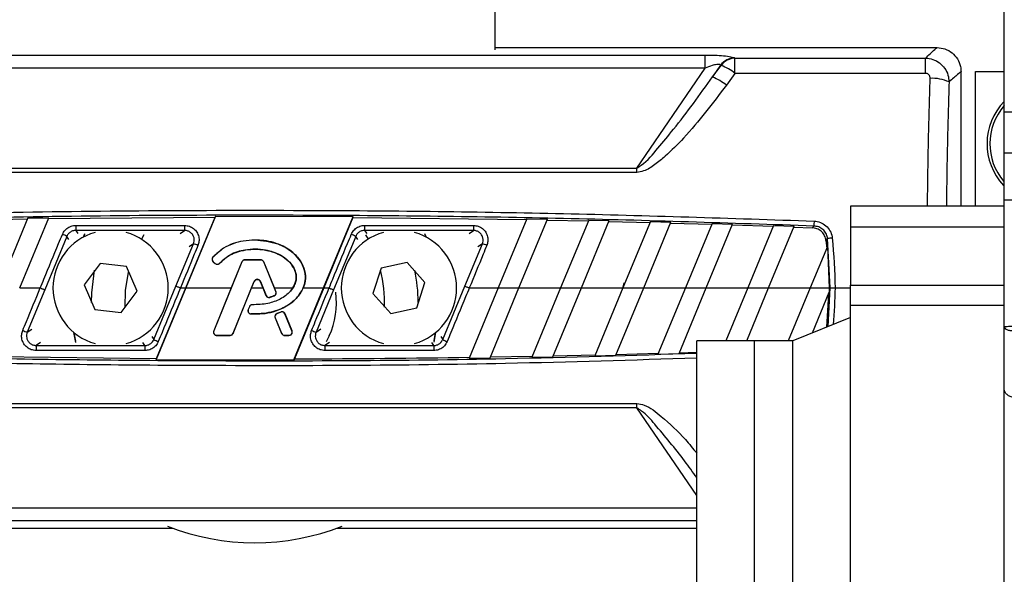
# Model space of a CAD drawing. Header units: millimetres. Extents: x 0 to 420, y 0 to 297.
# Tile 58 of 133: x 139.05 to 143.19, y 233.49 to 235.82. Entities that reach past the tile are written whole.
import ezdxf

# ---------------------------------------------------------------- set-up
doc = ezdxf.new("R2010")
doc.units = ezdxf.units.MM

msp = doc.modelspace()

# ---------------------------------------------------------------- linework, layer by layer
at = {"color": 7, "linetype": 'Continuous', "lineweight": 25}
for p, q in [((141.04901, 235.69186), (141.04901, 237.35462)), ((143.18738, 235.42998), (143.18738, 236.35856)), ((141.04901, 235.70041), (142.90491, 235.70041)), ((138.14898, 235.66922), (141.93171, 235.66922)), ((141.93171, 235.61419), (141.93171, 235.66922)), ((142.0566, 235.59252), (142.0566, 235.65656)), ((142.0566, 235.65656), (142.85674, 235.65656)), ((142.85674, 235.59252), (142.85674, 235.65656)), ((141.93171, 235.61419), (138.14898, 235.61419)), ((141.64459, 235.19486), (141.93171, 235.61419)), ((141.99612, 235.62677), (141.96225, 235.57732)), ((141.96225, 235.57732), (141.99851, 235.62564)), ((142.0566, 235.59252), (142.02034, 235.54265)), ((142.85674, 235.59252), (142.0566, 235.59252)), ((143.00578, 235.03469), (143.00578, 235.59954)), ((143.06634, 235.03469), (143.06634, 235.59954)), ((143.06634, 235.59954), (143.18738, 235.59954)), ((143.22773, 235.42998), (143.18738, 235.42998)), ((143.18738, 235.42909), (143.18738, 235.42998)), ((143.18738, 235.25838), (143.18738, 235.42909)), ((143.18738, 235.10046), (143.18738, 235.25838)), ((138.43611, 235.19486), (141.64459, 235.19486)), ((141.64459, 235.17635), (141.64459, 235.19486)), ((141.64459, 235.17635), (138.43611, 235.17635)), ((143.18738, 235.03469), (142.54184, 235.03469)), ((142.54184, 235.03469), (142.54184, 235.03462)), ((143.18738, 235.03462), (142.54184, 235.03462)), ((142.54184, 235.03462), (142.54184, 234.94747)), ((143.18738, 234.5301), (143.18738, 235.05988)), ((138.91023, 234.97891), (139.08616, 234.98191)), ((139.08763, 234.98547), (138.96597, 234.69175)), ((139.05331, 234.69175), (139.17552, 234.98678)), ((139.08763, 234.98547), (139.17552, 234.98678)), ((139.17404, 234.98323), (139.8739, 234.98915)), ((139.75084, 234.69175), (139.8739, 234.98915)), ((139.87574, 234.99269), (139.75122, 234.69175)), ((139.87574, 234.99269), (139.8739, 234.98915)), ((139.87574, 234.99269), (140.45377, 234.99151)), ((140.32947, 234.69175), (140.45377, 234.99151)), ((140.45269, 234.98799), (140.32985, 234.69175)), ((140.45269, 234.98799), (140.45377, 234.99151)), ((140.45269, 234.98799), (141.18103, 234.97871)), ((141.18249, 234.98222), (141.06217, 234.69175)), ((141.18249, 234.98222), (141.26913, 234.98053)), ((139.28869, 234.95412), (139.74578, 234.95412)), ((139.28869, 234.95412), (139.28869, 234.93313)), ((139.74578, 234.95412), (139.74578, 234.93313)), ((140.50148, 234.95412), (140.95857, 234.95412)), ((140.50148, 234.95412), (140.50148, 234.93313)), ((140.95857, 234.95412), (140.95857, 234.93313)), ((141.14951, 234.69175), (141.26913, 234.98053)), ((141.26768, 234.97703), (141.44082, 234.97329)), ((141.44227, 234.97679), (141.32419, 234.69175)), ((141.41154, 234.69175), (141.52876, 234.97474)), ((141.44227, 234.97679), (141.52876, 234.97474)), ((141.52731, 234.97124), (141.70014, 234.96678)), ((141.70159, 234.97028), (141.58622, 234.69175)), ((141.67356, 234.69175), (141.78793, 234.96786)), ((141.70159, 234.97028), (141.78793, 234.96786)), ((141.78649, 234.96437), (141.95902, 234.95918)), ((141.96047, 234.96267), (141.84825, 234.69175)), ((141.93559, 234.69175), (142.04666, 234.95989)), ((141.96047, 234.96267), (142.04666, 234.95989)), ((142.04521, 234.9564), (142.21744, 234.95049)), ((142.21889, 234.95397), (142.11027, 234.69175)), ((142.19761, 234.69175), (142.30493, 234.95083)), ((142.21889, 234.95397), (142.30493, 234.95083)), ((142.30349, 234.94735), (142.38112, 234.94441)), ((143.18738, 234.94747), (142.54184, 234.94747)), ((142.54184, 234.94747), (142.54184, 234.70387)), ((139.2514, 234.90829), (139.15836, 234.68403)), ((139.2598, 234.89572), (139.2514, 234.90829)), ((139.74578, 234.93313), (139.28869, 234.93313)), ((139.28869, 234.93313), (139.29705, 234.92061)), ((139.321, 234.90522), (139.32705, 234.92061)), ((139.32508, 234.91571), (139.321, 234.90522)), ((139.56407, 234.89549), (139.57586, 234.91571)), ((139.72704, 234.92061), (139.74578, 234.93313)), ((140.46419, 234.90829), (140.37116, 234.68403)), ((140.47259, 234.89572), (140.46419, 234.90829)), ((140.95857, 234.93313), (140.50148, 234.93313)), ((140.50148, 234.93313), (140.51032, 234.91991)), ((140.50533, 234.91488), (140.51615, 234.89634)), ((140.75364, 234.92061), (140.7597, 234.90522)), ((140.7597, 234.90522), (140.75564, 234.91565)), ((140.93984, 234.92061), (140.95857, 234.93313)), ((142.45673, 234.69174), (142.44535, 234.89879)), ((139.70954, 234.69946), (139.78318, 234.87748)), ((139.78318, 234.87748), (139.76429, 234.86486)), ((140.04035, 234.89269), (140.04035, 234.89304)), ((140.92233, 234.69946), (140.99597, 234.87748)), ((140.99597, 234.87748), (140.97709, 234.86486)), ((142.44449, 234.86604), (142.3723, 234.69175)), ((142.43841, 234.89116), (142.44156, 234.85897)), ((142.44449, 234.86604), (142.45256, 234.69175)), ((139.86413, 234.82111), (139.86415, 234.82109)), ((139.86441, 234.82086), (139.86415, 234.82109)), ((139.39091, 234.79443), (139.3241, 234.70477)), ((139.50196, 234.7814), (139.39091, 234.79443)), ((139.5462, 234.67872), (139.50196, 234.7814)), ((139.8659, 234.80194), (139.86566, 234.80166)), ((139.86566, 234.80166), (139.87445, 234.79433)), ((139.8659, 234.80194), (139.87469, 234.79461)), ((139.98638, 234.80084), (139.86824, 234.51149)), ((139.87469, 234.79461), (139.87445, 234.79433)), ((139.89319, 234.79609), (139.89346, 234.79586)), ((139.89347, 234.79585), (139.89346, 234.79586)), ((139.98604, 234.80098), (139.94146, 234.69175)), ((139.98638, 234.80084), (139.98604, 234.80098)), ((139.99866, 234.80909), (139.99866, 234.80946)), ((140.0659, 234.80946), (139.99866, 234.80946)), ((140.0659, 234.80909), (139.99866, 234.80909)), ((140.0659, 234.80909), (140.0659, 234.80946)), ((140.07818, 234.80084), (140.07852, 234.80098)), ((140.1289, 234.67661), (140.07818, 234.80084)), ((140.1231, 234.69175), (140.07852, 234.80098)), ((140.57041, 234.77455), (140.53627, 234.66808)), ((140.67969, 234.79822), (140.57041, 234.77455)), ((140.75482, 234.71541), (140.67969, 234.79822)), ((139.05331, 234.69175), (139.13974, 234.69175)), ((139.3241, 234.70477), (139.36834, 234.60209)), ((139.6165, 234.4752), (139.70954, 234.69946)), ((139.75122, 234.69174), (139.62692, 234.39198)), ((139.628, 234.3955), (139.75084, 234.69174)), ((139.72816, 234.69175), (139.75084, 234.69175)), ((139.75122, 234.69175), (139.94146, 234.69175)), ((139.94146, 234.69174), (139.86788, 234.51164)), ((139.94893, 234.50147), (140.03788, 234.71934)), ((139.9493, 234.50131), (140.02699, 234.69174)), ((140.02699, 234.69175), (140.03821, 234.71921)), ((140.02699, 234.69175), (140.07463, 234.69175)), ((140.03788, 234.71934), (140.03821, 234.71921)), ((140.06374, 234.71934), (140.06342, 234.71921)), ((140.06342, 234.71921), (140.07463, 234.69175)), ((140.06374, 234.71934), (140.08771, 234.66064)), ((140.07463, 234.69174), (140.08739, 234.6605)), ((140.1231, 234.69175), (140.20003, 234.69175)), ((140.12923, 234.67674), (140.1231, 234.69174)), ((140.20003, 234.69174), (140.18953, 234.67801)), ((140.20495, 234.3908), (140.32947, 234.69174)), ((140.32985, 234.69174), (140.20679, 234.39434)), ((140.24374, 234.69175), (140.32947, 234.69175)), ((140.32985, 234.69175), (140.35253, 234.69175)), ((140.72068, 234.60894), (140.75482, 234.71541)), ((140.82929, 234.4752), (140.92233, 234.69946)), ((141.06217, 234.69174), (140.94017, 234.39722)), ((140.94096, 234.69175), (141.06217, 234.69175)), ((141.02808, 234.39858), (141.14951, 234.69174)), ((141.06217, 234.69175), (141.14951, 234.69175)), ((141.14951, 234.69175), (141.32419, 234.69175)), ((141.32419, 234.69174), (141.20405, 234.40168)), ((141.29211, 234.40343), (141.41154, 234.69174)), ((141.32419, 234.69175), (141.41154, 234.69175)), ((141.41154, 234.69175), (141.58622, 234.69175)), ((141.58622, 234.69174), (141.4684, 234.4073)), ((141.55662, 234.40943), (141.67356, 234.69174)), ((141.58622, 234.69175), (141.67356, 234.69175)), ((141.67356, 234.69175), (141.84825, 234.69175)), ((141.84824, 234.69174), (141.73323, 234.41408)), ((141.82162, 234.4166), (141.93559, 234.69174)), ((141.84825, 234.69175), (141.93559, 234.69175)), ((141.93559, 234.69175), (142.11027, 234.69175)), ((142.11027, 234.69174), (142.01835, 234.46984)), ((142.1057, 234.46984), (142.19761, 234.69174)), ((142.11027, 234.69175), (142.19761, 234.69175)), ((142.19761, 234.69175), (142.3723, 234.69175)), ((142.3723, 234.69174), (142.28038, 234.46984)), ((142.3723, 234.69175), (142.45256, 234.69175)), ((142.44782, 234.52966), (142.45673, 234.69174)), ((142.45256, 234.69174), (142.45248, 234.67446)), ((142.4766, 234.69174), (142.54184, 234.69174)), ((142.54184, 234.70387), (143.18738, 234.70387)), ((142.54184, 234.61813), (142.54184, 234.70387)), ((139.15836, 234.68403), (139.08472, 234.50601)), ((139.47939, 234.58906), (139.5462, 234.67872)), ((140.08771, 234.66064), (140.08739, 234.6605)), ((140.10386, 234.65296), (140.10396, 234.65262)), ((140.10396, 234.65262), (140.10396, 234.65262)), ((140.12167, 234.65933), (140.1218, 234.659)), ((140.12181, 234.659), (140.1218, 234.659)), ((140.1289, 234.67661), (140.12923, 234.67674)), ((140.37116, 234.68403), (140.29751, 234.50601)), ((140.53627, 234.66808), (140.6114, 234.58527)), ((142.38138, 234.50282), (142.45248, 234.67446)), ((142.44882, 234.66562), (142.44048, 234.52669)), ((140.01752, 234.61318), (140.01272, 234.6017)), ((140.01786, 234.61304), (140.01305, 234.60156)), ((140.01786, 234.61304), (140.01752, 234.61318)), ((140.03009, 234.62154), (140.03009, 234.62154)), ((140.03009, 234.62119), (140.03009, 234.62154)), ((140.6114, 234.58527), (140.72068, 234.60894)), ((143.18738, 234.61813), (142.54184, 234.61813)), ((142.54184, 233.04295), (142.54184, 234.61813)), ((139.36834, 234.60209), (139.47939, 234.58906)), ((140.01305, 234.60156), (140.01272, 234.6017)), ((140.02452, 234.5832), (140.0245, 234.58285)), ((140.0245, 234.58283), (140.0245, 234.58285)), ((140.1493, 234.59091), (140.13308, 234.58395)), ((140.13323, 234.58361), (140.13308, 234.58395)), ((140.14944, 234.59058), (140.13323, 234.58361)), ((140.14944, 234.59058), (140.1493, 234.59091)), ((140.16696, 234.5834), (140.1673, 234.58354)), ((140.19631, 234.51149), (140.16696, 234.5834)), ((140.19668, 234.51164), (140.1673, 234.58354)), ((142.54184, 234.56764), (142.29976, 234.46984)), ((140.12618, 234.56641), (140.12584, 234.56627)), ((140.12584, 234.56627), (140.15233, 234.50131)), ((140.12618, 234.56641), (140.1527, 234.50147)), ((143.18738, 234.26411), (143.18738, 234.5301)), ((139.08472, 234.50601), (139.10361, 234.51863)), ((139.28098, 234.5051), (139.28812, 234.46784)), ((139.28922, 234.46288), (139.28098, 234.5051)), ((139.6081, 234.48777), (139.6165, 234.4752)), ((139.86824, 234.51149), (139.86788, 234.51164)), ((139.88052, 234.49322), (139.93664, 234.49322)), ((139.88052, 234.49322), (139.88052, 234.49281)), ((139.88052, 234.49281), (139.93664, 234.49281)), ((139.93664, 234.49322), (139.93664, 234.49281)), ((139.94893, 234.50147), (139.9493, 234.50131)), ((140.1527, 234.50147), (140.15233, 234.50131)), ((140.16498, 234.49322), (140.16498, 234.49281)), ((140.16498, 234.49322), (140.18403, 234.49322)), ((140.16498, 234.49281), (140.18403, 234.49281)), ((140.18403, 234.49322), (140.18403, 234.49281)), ((140.19631, 234.51149), (140.19668, 234.51164)), ((140.29751, 234.50601), (140.31834, 234.51993)), ((140.35297, 234.49023), (140.34038, 234.46512)), ((140.79971, 234.5051), (140.79166, 234.46368)), ((140.79301, 234.46989), (140.79971, 234.5051)), ((140.82089, 234.48777), (140.82929, 234.4752)), ((139.14086, 234.46288), (139.12212, 234.45036)), ((139.12212, 234.45036), (139.12212, 234.42937)), ((139.12212, 234.45036), (139.57921, 234.45036)), ((139.57921, 234.45036), (139.57085, 234.46288)), ((139.57921, 234.45036), (139.57921, 234.42937)), ((140.35365, 234.46288), (140.33491, 234.45036)), ((140.33491, 234.45036), (140.33491, 234.42937)), ((140.33491, 234.45036), (140.79201, 234.45036)), ((140.79201, 234.45036), (140.78364, 234.46288)), ((140.79201, 234.45036), (140.79201, 234.42937)), ((142.13837, 234.46984), (141.89629, 234.46984)), ((141.89629, 230.83864), (141.89629, 234.46984)), ((142.29976, 234.46984), (142.13837, 234.46984)), ((142.13837, 230.83864), (142.13837, 234.46984)), ((142.13837, 232.69417), (142.13837, 234.46984)), ((142.29976, 232.69417), (142.29976, 234.46984)), ((138.93418, 234.40414), (139.628, 234.3955)), ((139.57921, 234.42937), (139.12212, 234.42937)), ((140.79201, 234.42937), (140.33491, 234.42937)), ((141.02955, 234.40213), (141.20552, 234.40524)), ((141.20405, 234.40168), (141.29211, 234.40343)), ((141.29359, 234.40699), (141.46988, 234.41087)), ((141.4684, 234.4073), (141.55662, 234.40943)), ((141.5581, 234.413), (141.73472, 234.41766)), ((141.73323, 234.41408), (141.82162, 234.4166)), ((141.8231, 234.42018), (141.89629, 234.42243)), ((139.62692, 234.39198), (139.628, 234.3955)), ((139.62692, 234.39198), (140.20495, 234.3908)), ((140.20679, 234.39434), (140.20495, 234.3908)), ((140.94017, 234.39722), (141.02808, 234.39858)), ((143.18738, 233.04295), (143.18738, 234.26411)), ((138.43611, 234.20714), (141.64459, 234.20714)), ((141.64459, 234.18863), (141.64459, 234.20714)), ((141.64459, 234.18863), (138.43611, 234.18863)), ((141.89629, 233.82103), (141.64459, 234.18863)), ((138.14898, 233.7693), (141.89629, 233.7693)), ((141.89629, 233.71427), (138.14898, 233.71427)), ((137.17578, 233.68308), (139.69622, 233.68308)), ((140.38448, 233.68308), (141.89629, 233.68308))]:
    msp.add_line(p, q, dxfattribs=at)
at = {"color": 7, "linetype": 'Continuous', "lineweight": 25, "flags": 128}
for points in [[(139.35445, 234.63122), (139.35562, 234.67125), (139.36804, 234.76705)], [(139.49603, 234.61133), (139.49802, 234.6818), (139.51075, 234.75852)], [(142.45673, 234.69174), (142.45764, 234.69174), (142.45913, 234.69174), (142.46114, 234.69174), (142.46363, 234.69174), (142.46651, 234.69174), (142.4697, 234.69174), (142.47309, 234.69174), (142.4766, 234.69174)]]:
    msp.add_lwpolyline(points, dxfattribs=at)
at = {"color": 7, "linetype": 'Continuous', "lineweight": 25}
for centre, radius, start, end in [((142.05937, 235.57803), 0.07985, 93.7101, 142.38656), ((142.0618, 235.57678), 0.07996, 93.72807, 142.32683), ((141.91645, 235.41423), 0.22678, 51.82999, 68.78525), ((141.86233, 235.3439), 0.25391, 51.51295, 66.8234), ((142.88541, 235.40304), 0.16857, 65.47457, 93.21734), ((143.36894, 235.29694), 0.25418, 135.58469, 223.42124), ((143.36894, 235.29694), 0.24208, 138.59038, 220.74736), ((143.21765, 234.97066), 0.45943, 88.74259, 93.7771), ((146.86949, 234.79542), 4.48426, 177.73778, 178.00287), ((139.43515, 234.69174), 0.24208, 105.66214, 254.33786), ((139.17123, 234.75579), 0.17229, 62.26915, 69.07134), ((139.43515, 234.69174), 0.24208, 285.66214, 74.33786), ((140.64555, 234.69174), 0.24208, 105.66214, 254.33786), ((140.38403, 234.75579), 0.17229, 62.26915, 69.07134), ((140.64555, 234.69174), 0.24208, 285.66214, 74.33786), ((142.48596, 234.67657), 0.22589, 95.29563, 100.35613), ((139.71684, 234.67702), 0.21115, 66.27194, 71.68854), ((140.92963, 234.67702), 0.21115, 66.27194, 71.68854), ((139.8744, 234.81213), 0.01326, 138.8059, 230.16689), ((139.88319, 234.80479), 0.01326, 230.16689, 318.97709), ((139.99866, 234.79583), 0.01326, 90, 157.79071), ((140.0659, 234.79583), 0.01326, 22.20929, 90), ((140.04035, 234.63122), 0.54468, 357.90629, 14.40495), ((140.04035, 234.63122), 0.68589, 0, 11.42119), ((140.05081, 234.71406), 0.01397, 22.20926, 157.79071), ((140.09999, 234.66565), 0.01326, 202.20926, 286.93498), ((140.11662, 234.6716), 0.01326, 292.3787, 22.20929), ((140.04035, 234.63122), 0.34295, 335.72457, 7.12165), ((140.03009, 234.60792), 0.01326, 90.035, 157.29049), ((140.02529, 234.59644), 0.01326, 157.29049, 266.67135), ((140.13846, 234.57142), 0.01326, 113.24584, 202.20927), ((140.15468, 234.57839), 0.01326, 22.20926, 113.24584), ((139.15106, 234.70647), 0.21115, 246.27194, 251.68854), ((139.88052, 234.50648), 0.01326, 157.79071, 270), ((139.93664, 234.50648), 0.01326, 270, 337.79071), ((140.16498, 234.50648), 0.01326, 202.20927, 270), ((140.18403, 234.50648), 0.01326, 270, 22.20926), ((140.36385, 234.70647), 0.21115, 246.27194, 251.68854), ((139.69667, 234.6277), 0.17229, 242.26915, 249.07134), ((140.90946, 234.6277), 0.17229, 242.26915, 249.07134), ((140.04035, 234.63122), 1.00867, 248.67282, 291.32718)]:
    msp.add_arc(centre, radius, start, end, dxfattribs=at)
for centre, major_axis, ratio, start_param, end_param in [((139.02895, 232.27095), (3.10815, 3.33068), 0.2629188, 0.0805186, 0.0826451), ((138.97087, 232.31969), (3.11396, 3.24687), 0.2632659, 0.0872387, 0.0893652), ((139.13784, 230.29685), (6.40632, 23.86659), 0.0505697, 4.911064, 4.9120613)]:
    msp.add_ellipse(centre, major_axis=major_axis, ratio=ratio, start_param=start_param, end_param=end_param, dxfattribs=at)
for points, knots in [([(142.85674, 235.65656), (142.86961, 235.66857), (142.89715, 235.69428), (142.90222, 235.69828), (142.90491, 235.70041)], [0, 0, 0, 0, 0.467092, 1, 1, 1, 1]), ([(142.90491, 235.70041), (142.91625, 235.6993), (142.93894, 235.69707), (142.96916, 235.67967), (142.99197, 235.65408), (143.00406, 235.62572), (143.00529, 235.60698), (143.00578, 235.59954)], [0, 0, 0, 0, 0.2146973, 0.4293947, 0.6440908, 0.8587843, 1, 1, 1, 1]), ([(141.93171, 235.66922), (141.94849, 235.66904), (141.97902, 235.66871), (142.01894, 235.6658), (142.04341, 235.66193), (142.05138, 235.65882), (142.0542, 235.65772)], [0, 0, 0, 0, 0.3216376, 0.5854074, 0.8528627, 1, 1, 1, 1]), ([(142.85674, 235.65656), (142.86717, 235.65537), (142.88812, 235.65298), (142.91619, 235.63727), (142.93812, 235.61442), (142.9524, 235.58646), (142.95441, 235.56621), (142.95538, 235.5564)], [0, 0, 0, 0, 0.20315607, 0.40771841, 0.6081168, 0.8102288, 1, 1, 1, 1]), ([(141.99612, 235.62677), (141.99527, 235.62773), (141.99367, 235.62956), (141.98766, 235.63038), (141.97688, 235.62945), (141.95722, 235.6243), (141.94121, 235.61795), (141.93171, 235.61419)], [0, 0, 0, 0, 0.1241935, 0.2362557, 0.3517004, 0.6157087, 1, 1, 1, 1]), ([(141.64459, 235.19486), (141.65086, 235.19877), (141.68545, 235.22037), (141.73365, 235.27959), (141.83575, 235.40084), (141.90901, 235.50304), (141.96225, 235.57732)], [0, 0, 0, 0, 0.04410159, 0.24302211, 0.44989475, 1, 1, 1, 1]), ([(142.87595, 235.57134), (142.87586, 235.57345), (142.87566, 235.57773), (142.87305, 235.58371), (142.86879, 235.58859), (142.86314, 235.5919), (142.85887, 235.59231), (142.85674, 235.59252)], [0, 0, 0, 0, 0.19867215, 0.4049264, 0.603668, 0.80260166, 1, 1, 1, 1]), ([(142.86495, 235.03469), (142.86605, 235.12346), (142.86828, 235.30333), (142.87337, 235.48124), (142.87595, 235.57134)], [0, 0, 0, 0, 0.49355133, 1, 1, 1, 1]), ([(143.00578, 235.59954), (143.003, 235.59748), (142.99775, 235.59359), (142.96894, 235.5683), (142.95538, 235.5564)], [0, 0, 0, 0, 0.52967176, 1, 1, 1, 1]), ([(142.02034, 235.54265), (141.96298, 235.46687), (141.88377, 235.36223), (141.77743, 235.25541), (141.72144, 235.20916), (141.68182, 235.18301), (141.65416, 235.17806), (141.64459, 235.17635)], [0, 0, 0, 0, 0.536129, 0.7403117, 0.8434693, 0.9457961, 1, 1, 1, 1]), ([(142.95538, 235.5564), (142.95274, 235.46849), (142.94753, 235.29558), (142.94527, 235.12068), (142.94417, 235.03469)], [0, 0, 0, 0, 0.50840526, 1, 1, 1, 1]), ([(143.18738, 235.05988), (143.18738, 235.06697), (143.18738, 235.08115), (143.18738, 235.09402), (143.18738, 235.10046)], [0, 0, 0, 0, 0.4996212, 1, 1, 1, 1]), ([(137.69196, 234.97242), (138.12363, 234.98648), (138.98715, 235.01459), (140.20216, 235.02082), (141.33624, 235.00789), (142.03786, 234.98425), (142.38873, 234.97242)], [0, 0, 0, 0, 0.2757904, 0.5517065, 0.7758195, 1, 1, 1, 1]), ([(142.38796, 234.95169), (142.03731, 234.96347), (141.33591, 234.98703), (140.20241, 234.99991), (138.98769, 234.9937), (138.12445, 234.9657), (137.69273, 234.95169)], [0, 0, 0, 0, 0.2241132, 0.4482934, 0.7240843, 1, 1, 1, 1]), ([(139.23277, 234.91671), (139.236, 234.92276), (139.24245, 234.93484), (139.25903, 234.94754), (139.27523, 234.95345), (139.28535, 234.95395), (139.28869, 234.95412)], [0, 0, 0, 0, 0.2866964, 0.57308785, 0.85931076, 1, 1, 1, 1]), ([(139.74578, 234.95412), (139.7526, 234.95345), (139.76626, 234.9521), (139.78441, 234.94161), (139.79822, 234.92617), (139.80599, 234.90696), (139.80729, 234.8874), (139.8035, 234.87561), (139.80181, 234.87032)], [0, 0, 0, 0, 0.1719653, 0.3440505, 0.5162242, 0.6882936, 0.860158, 1, 1, 1, 1]), ([(140.44557, 234.91671), (140.4488, 234.92276), (140.45525, 234.93484), (140.47182, 234.94754), (140.48802, 234.95345), (140.49814, 234.95395), (140.50148, 234.95412)], [0, 0, 0, 0, 0.2866964, 0.5730879, 0.8593108, 1, 1, 1, 1]), ([(140.95857, 234.95412), (140.9654, 234.95345), (140.97905, 234.9521), (140.9972, 234.94161), (141.01101, 234.92617), (141.01878, 234.90696), (141.02008, 234.8874), (141.0163, 234.87561), (141.0146, 234.87032)], [0, 0, 0, 0, 0.1719653, 0.3440505, 0.5162242, 0.6882936, 0.860158, 1, 1, 1, 1]), ([(142.38112, 234.94441), (142.38312, 234.94653), (142.3854, 234.94896), (142.38767, 234.95139), (142.38796, 234.95169)], [0, 0, 0, 0, 0.8743928, 1, 1, 1, 1]), ([(142.43841, 234.89116), (142.43706, 234.89776), (142.43434, 234.91095), (142.42226, 234.92759), (142.40582, 234.93937), (142.39113, 234.94377), (142.3828, 234.9443), (142.38112, 234.94441)], [0, 0, 0, 0, 0.2356419, 0.4713699, 0.7054609, 0.9404945, 1, 1, 1, 1]), ([(142.44535, 234.89879), (142.44518, 234.90018), (142.44418, 234.90816), (142.43906, 234.92236), (142.42612, 234.93813), (142.40837, 234.94911), (142.39477, 234.95083), (142.38796, 234.95169)], [0, 0, 0, 0, 0.0495503, 0.2840335, 0.5200495, 0.7595617, 1, 1, 1, 1]), ([(142.38873, 234.97242), (142.39776, 234.97119), (142.41582, 234.96873), (142.43935, 234.95394), (142.45656, 234.93289), (142.46347, 234.91398), (142.46487, 234.90335), (142.46511, 234.9015)], [0, 0, 0, 0, 0.2392418, 0.4787966, 0.7155298, 0.9504737, 1, 1, 1, 1]), ([(139.13974, 234.69175), (139.13974, 234.69175), (139.14487, 234.70418), (139.17054, 234.76633), (139.20156, 234.84133), (139.22745, 234.90386), (139.23277, 234.91671)], [0, 0, 0, 0, 0.0000099, 0.1657177, 0.8285842, 1, 1, 1, 1]), ([(139.28869, 234.93313), (139.28646, 234.93302), (139.27971, 234.93269), (139.26892, 234.92877), (139.25786, 234.92034), (139.25355, 234.91231), (139.2514, 234.90829)], [0, 0, 0, 0, 0.1408583, 0.4273306, 0.7136849, 1, 1, 1, 1]), ([(139.78318, 234.87748), (139.78431, 234.88099), (139.78684, 234.88883), (139.78598, 234.90184), (139.78078, 234.9146), (139.77156, 234.92485), (139.75944, 234.9318), (139.75033, 234.93269), (139.74578, 234.93313)], [0, 0, 0, 0, 0.1396147, 0.3111262, 0.4829601, 0.6551624, 0.8275585, 1, 1, 1, 1]), ([(140.35253, 234.69175), (140.35253, 234.69175), (140.35766, 234.70418), (140.38334, 234.76633), (140.41435, 234.84133), (140.44025, 234.90386), (140.44557, 234.91671)], [0, 0, 0, 0, 0.0000099, 0.1657177, 0.8285842, 1, 1, 1, 1]), ([(140.50148, 234.93313), (140.49926, 234.93302), (140.49251, 234.93269), (140.48171, 234.92877), (140.47065, 234.92034), (140.46635, 234.91231), (140.46419, 234.90829)], [0, 0, 0, 0, 0.1408583, 0.4273306, 0.7136849, 1, 1, 1, 1]), ([(140.99597, 234.87748), (140.99711, 234.88099), (140.99963, 234.88883), (140.99877, 234.90184), (140.99358, 234.9146), (140.98435, 234.92485), (140.97224, 234.9318), (140.96313, 234.93269), (140.95857, 234.93313)], [0, 0, 0, 0, 0.1396147, 0.3111262, 0.4829601, 0.6551624, 0.8275585, 1, 1, 1, 1]), ([(142.44535, 234.89879), (142.44493, 234.89832), (142.44262, 234.89578), (142.4403, 234.89324), (142.43841, 234.89116)], [0, 0, 0, 0, 0.1848626, 1, 1, 1, 1]), ([(142.46511, 234.9015), (142.47086, 234.83164), (142.4766, 234.76178), (142.4766, 234.69175), (142.4766, 234.69174)], [0, 0, 0, 0, 0.9999885, 1, 1, 1, 1]), ([(139.80181, 234.87032), (139.79669, 234.85789), (139.77217, 234.79837), (139.74761, 234.73883), (139.72816, 234.69175), (139.72816, 234.69175)], [0, 0, 0, 0, 0.2088547, 0.9999875, 1, 1, 1, 1]), ([(140.04035, 234.89304), (140.02418, 234.89211), (139.97882, 234.88951), (139.91466, 234.86784), (139.8786, 234.83447), (139.86415, 234.82109)], [0, 0, 0, 0, 0.249116, 0.6991484, 1, 1, 1, 1]), ([(140.04035, 234.89269), (140.02418, 234.89176), (139.97887, 234.88915), (139.91481, 234.86751), (139.87882, 234.8342), (139.86441, 234.82086)], [0, 0, 0, 0, 0.24950136, 0.69955194, 1, 1, 1, 1]), ([(140.02452, 234.5832), (140.04073, 234.58303), (140.08713, 234.58255), (140.1534, 234.60133), (140.21016, 234.63994), (140.24081, 234.68089), (140.25428, 234.7217), (140.25234, 234.76041), (140.23803, 234.79779), (140.20819, 234.83647), (140.15493, 234.87288), (140.09397, 234.89069), (140.05327, 234.89221), (140.04035, 234.89269)], [0, 0, 0, 0, 0.0817309, 0.233883, 0.3383718, 0.4231794, 0.4871925, 0.5513992, 0.6146082, 0.6864857, 0.7945885, 0.934778, 1, 1, 1, 1]), ([(140.04035, 234.8931), (140.07337, 234.89016), (140.12893, 234.88522), (140.19421, 234.84898), (140.23264, 234.80871), (140.25214, 234.76523), (140.25533, 234.72477), (140.2471, 234.70134), (140.24374, 234.69175)], [0, 0, 0, 0, 0.2920296, 0.491409, 0.650736, 0.7800175, 0.9099395, 1, 1, 1, 1]), ([(140.24374, 234.69174), (140.2472, 234.70169), (140.2549, 234.72378), (140.25259, 234.76053), (140.23838, 234.79796), (140.2084, 234.83675), (140.15505, 234.87322), (140.094, 234.89104), (140.05326, 234.89256), (140.04035, 234.89304)], [0, 0, 0, 0, 0.0931866, 0.2068629, 0.3187658, 0.4459705, 0.6371433, 0.8849532, 1, 1, 1, 1]), ([(141.0146, 234.87032), (141.00948, 234.85789), (140.98496, 234.79837), (140.9604, 234.73883), (140.94096, 234.69175), (140.94096, 234.69175)], [0, 0, 0, 0, 0.2088547, 0.9999875, 1, 1, 1, 1]), ([(139.86413, 234.82111), (139.86324, 234.81985), (139.86144, 234.81735), (139.86052, 234.81272), (139.8611, 234.80812), (139.86295, 234.80427), (139.86486, 234.80243), (139.86566, 234.80166)], [0, 0, 0, 0, 0.2115402, 0.4230795, 0.6346358, 0.8461886, 1, 1, 1, 1]), ([(139.89319, 234.79609), (139.90477, 234.80684), (139.93224, 234.83234), (139.99525, 234.85419), (140.0682, 234.85702), (140.13448, 234.83992), (140.17911, 234.81071), (140.2039, 234.77959), (140.21473, 234.75047), (140.21494, 234.72426), (140.20637, 234.6998), (140.18607, 234.67025), (140.14805, 234.64284), (140.09248, 234.62323), (140.05208, 234.62191), (140.03009, 234.62119)], [0, 0, 0, 0, 0.0744355, 0.1765965, 0.3078044, 0.416953, 0.4959449, 0.5567626, 0.6027806, 0.6408112, 0.6787299, 0.7239947, 0.8091495, 0.8960928, 1, 1, 1, 1]), ([(139.89346, 234.79586), (139.90205, 234.80427), (139.91937, 234.82123), (139.96621, 234.84564), (140.03642, 234.85919), (140.10883, 234.84897), (140.15929, 234.82435), (140.18853, 234.79994), (140.20569, 234.77439), (140.21304, 234.75206), (140.21506, 234.73416), (140.21179, 234.71508), (140.20566, 234.70092), (140.20099, 234.69331), (140.20003, 234.69174)], [0, 0, 0, 0, 0.0816759, 0.1646115, 0.3561566, 0.560306, 0.6508741, 0.7362571, 0.8174548, 0.8568877, 0.8957763, 0.9391136, 0.9874336, 1, 1, 1, 1]), ([(140.20003, 234.69175), (140.20517, 234.70146), (140.21414, 234.7184), (140.21482, 234.74609), (140.20649, 234.77349), (140.18541, 234.80416), (140.1444, 234.83474), (140.07967, 234.85543), (140.00605, 234.85565), (139.93771, 234.8355), (139.90727, 234.80822), (139.89347, 234.79585)], [0, 0, 0, 0, 0.0740601, 0.129092, 0.1838683, 0.2675605, 0.3785192, 0.5271032, 0.7235915, 0.8746677, 1, 1, 1, 1]), ([(139.87445, 234.79433), (139.87573, 234.79346), (139.87828, 234.79173), (139.88292, 234.79092), (139.8875, 234.7916), (139.89112, 234.79345), (139.89283, 234.7952), (139.89347, 234.79585)], [0, 0, 0, 0, 0.2176042, 0.435209, 0.6528011, 0.8703916, 1, 1, 1, 1]), ([(139.99866, 234.80946), (139.99713, 234.80931), (139.99406, 234.80901), (139.98999, 234.80666), (139.98735, 234.80378), (139.98637, 234.80169), (139.98604, 234.80098)], [0, 0, 0, 0, 0.28487558, 0.5697503, 0.85465023, 1, 1, 1, 1]), ([(140.07852, 234.80098), (140.0778, 234.80234), (140.07636, 234.80507), (140.07265, 234.80795), (140.06898, 234.8093), (140.06668, 234.80942), (140.0659, 234.80946)], [0, 0, 0, 0, 0.2849597, 0.5699208, 0.854848, 1, 1, 1, 1]), ([(139.06609, 234.51317), (139.07121, 234.5256), (139.09573, 234.58512), (139.12029, 234.64466), (139.13974, 234.69174), (139.13974, 234.69174)], [0, 0, 0, 0, 0.2088547, 0.9999875, 1, 1, 1, 1]), ([(139.72816, 234.69174), (139.72816, 234.69174), (139.72303, 234.67931), (139.69736, 234.61716), (139.66634, 234.54216), (139.64045, 234.47963), (139.63513, 234.46678)], [0, 0, 0, 0, 0.0000099, 0.1657177, 0.8285842, 1, 1, 1, 1]), ([(140.24374, 234.69174), (140.23609, 234.67815), (140.22018, 234.64988), (140.1741, 234.61286), (140.10747, 234.58459), (140.05295, 234.58343), (140.0245, 234.58283)], [0, 0, 0, 0, 0.1793605, 0.372907, 0.6727428, 1, 1, 1, 1]), ([(140.0245, 234.58285), (140.04071, 234.58268), (140.08716, 234.58219), (140.15354, 234.601), (140.21033, 234.63964), (140.23487, 234.67225), (140.24279, 234.68966), (140.24374, 234.69174)], [0, 0, 0, 0, 0.1877206, 0.5377153, 0.7782242, 0.9735007, 1, 1, 1, 1]), ([(140.03821, 234.71921), (140.03892, 234.72057), (140.04036, 234.72329), (140.04408, 234.72617), (140.04844, 234.72774), (140.05312, 234.72775), (140.05749, 234.72621), (140.06124, 234.72332), (140.06269, 234.72059), (140.06342, 234.71921)], [0, 0, 0, 0, 0.1425795, 0.285159, 0.4277395, 0.5703202, 0.7129009, 0.8554816, 1, 1, 1, 1]), ([(140.27889, 234.51317), (140.28401, 234.5256), (140.30853, 234.58512), (140.33308, 234.64466), (140.35253, 234.69174), (140.35253, 234.69174)], [0, 0, 0, 0, 0.2088547, 0.9999875, 1, 1, 1, 1]), ([(140.94096, 234.69174), (140.94096, 234.69174), (140.93582, 234.67931), (140.91015, 234.61716), (140.87913, 234.54216), (140.85324, 234.47963), (140.84792, 234.46678)], [0, 0, 0, 0, 0.0000099, 0.1657177, 0.8285842, 1, 1, 1, 1]), ([(142.4766, 234.69174), (142.4766, 234.69174), (142.4766, 234.64037), (142.47239, 234.58913), (142.46817, 234.53788)], [0, 0, 0, 0, 0.0000157, 1, 1, 1, 1]), ([(140.08739, 234.6605), (140.0881, 234.65914), (140.08954, 234.65642), (140.09326, 234.65353), (140.09762, 234.65198), (140.10135, 234.65194), (140.10339, 234.65247), (140.10396, 234.65262)], [0, 0, 0, 0, 0.2280552, 0.4561107, 0.6841611, 0.9122044, 1, 1, 1, 1]), ([(140.10386, 234.65296), (140.10538, 234.65344), (140.10841, 234.65439), (140.11438, 234.65644), (140.11877, 234.65818), (140.12167, 234.65933)], [0, 0, 0, 0, 0.2522974, 0.5045944, 1, 1, 1, 1]), ([(140.12181, 234.659), (140.12032, 234.6584), (140.11736, 234.65721), (140.11143, 234.65501), (140.10694, 234.65357), (140.10396, 234.65262)], [0, 0, 0, 0, 0.25289926, 0.50579877, 1, 1, 1, 1]), ([(140.10396, 234.65262), (140.10548, 234.6531), (140.10852, 234.65405), (140.11449, 234.65611), (140.11889, 234.65785), (140.1218, 234.659)], [0, 0, 0, 0, 0.2518521, 0.5037039, 1, 1, 1, 1]), ([(140.12181, 234.659), (140.12316, 234.65972), (140.12588, 234.66117), (140.12876, 234.66489), (140.13029, 234.66926), (140.13034, 234.67341), (140.12954, 234.6758), (140.12923, 234.67674)], [0, 0, 0, 0, 0.2150931, 0.430186, 0.6452833, 0.8603843, 1, 1, 1, 1]), ([(140.03009, 234.62154), (140.02855, 234.62139), (140.02549, 234.62109), (140.02142, 234.61874), (140.01882, 234.61589), (140.01784, 234.61384), (140.01752, 234.61318)], [0, 0, 0, 0, 0.2872871, 0.574574, 0.8618699, 1, 1, 1, 1]), ([(140.01272, 234.6017), (140.01226, 234.60023), (140.01136, 234.59728), (140.01195, 234.59261), (140.01394, 234.58841), (140.01724, 234.58513), (140.02097, 234.58327), (140.02349, 234.58295), (140.0245, 234.58283)], [0, 0, 0, 0, 0.1766703, 0.35334031, 0.5300157, 0.7066839, 0.8833309, 1, 1, 1, 1]), ([(140.13308, 234.58395), (140.13173, 234.58321), (140.12904, 234.58172), (140.12621, 234.57795), (140.12474, 234.57355), (140.12475, 234.56947), (140.12554, 234.56714), (140.12584, 234.56627)], [0, 0, 0, 0, 0.2171922, 0.4343834, 0.6515997, 0.86885, 1, 1, 1, 1]), ([(140.1673, 234.58354), (140.16658, 234.5849), (140.16514, 234.58763), (140.16142, 234.59052), (140.15705, 234.59206), (140.1528, 234.59213), (140.15032, 234.59127), (140.1493, 234.59091)], [0, 0, 0, 0, 0.2123239, 0.4246488, 0.6369509, 0.8492297, 1, 1, 1, 1]), ([(139.12212, 234.42937), (139.1153, 234.43004), (139.10164, 234.43139), (139.08349, 234.44188), (139.06968, 234.45732), (139.06191, 234.47653), (139.06061, 234.49609), (139.0644, 234.50788), (139.06609, 234.51317)], [0, 0, 0, 0, 0.1719653, 0.3440505, 0.5162242, 0.6882936, 0.860158, 1, 1, 1, 1]), ([(139.08472, 234.50601), (139.08359, 234.5025), (139.08106, 234.49466), (139.08192, 234.48165), (139.08712, 234.46889), (139.09634, 234.45864), (139.10846, 234.45169), (139.11757, 234.4508), (139.12212, 234.45036)], [0, 0, 0, 0, 0.1396147, 0.3111262, 0.4829601, 0.6551624, 0.8275585, 1, 1, 1, 1]), ([(139.86788, 234.51164), (139.86744, 234.51016), (139.86655, 234.5072), (139.86719, 234.50253), (139.86922, 234.49833), (139.87256, 234.49507), (139.87652, 234.49313), (139.87929, 234.49291), (139.88052, 234.49281)], [0, 0, 0, 0, 0.1722762, 0.3445517, 0.5168392, 0.6890958, 0.8612817, 1, 1, 1, 1]), ([(139.93664, 234.49281), (139.93818, 234.49296), (139.94125, 234.49326), (139.94533, 234.49562), (139.94798, 234.49851), (139.94896, 234.5006), (139.9493, 234.50131)], [0, 0, 0, 0, 0.2847295, 0.5694567, 0.8542509, 1, 1, 1, 1]), ([(140.15233, 234.50131), (140.15305, 234.49995), (140.15449, 234.49721), (140.15821, 234.49433), (140.16189, 234.49297), (140.1642, 234.49285), (140.16498, 234.49281)], [0, 0, 0, 0, 0.2849603, 0.5699242, 0.8547928, 1, 1, 1, 1]), ([(140.18403, 234.49281), (140.18557, 234.49296), (140.18864, 234.49326), (140.19273, 234.49562), (140.19584, 234.49908), (140.1976, 234.50341), (140.1979, 234.50781), (140.19706, 234.51046), (140.19668, 234.51164)], [0, 0, 0, 0, 0.172078, 0.3441546, 0.5162718, 0.6884683, 0.8607316, 1, 1, 1, 1]), ([(140.33491, 234.42937), (140.32809, 234.43004), (140.31444, 234.43139), (140.29628, 234.44188), (140.28247, 234.45732), (140.2747, 234.47653), (140.27341, 234.49609), (140.27719, 234.50788), (140.27889, 234.51317)], [0, 0, 0, 0, 0.1719653, 0.3440505, 0.5162242, 0.6882936, 0.860158, 1, 1, 1, 1]), ([(140.29751, 234.50601), (140.29638, 234.5025), (140.29385, 234.49466), (140.29472, 234.48165), (140.29991, 234.46889), (140.30913, 234.45864), (140.32125, 234.45169), (140.33036, 234.4508), (140.33491, 234.45036)], [0, 0, 0, 0, 0.1396147, 0.3111262, 0.4829601, 0.6551624, 0.8275585, 1, 1, 1, 1]), ([(139.57921, 234.45036), (139.58144, 234.45047), (139.58819, 234.4508), (139.59898, 234.45472), (139.61004, 234.46315), (139.61435, 234.47118), (139.6165, 234.4752)], [0, 0, 0, 0, 0.1408583, 0.4273306, 0.7136849, 1, 1, 1, 1]), ([(139.63513, 234.46678), (139.6319, 234.46073), (139.62545, 234.44865), (139.60887, 234.43595), (139.59267, 234.43004), (139.58255, 234.42954), (139.57921, 234.42937)], [0, 0, 0, 0, 0.2866964, 0.57308785, 0.85931076, 1, 1, 1, 1]), ([(140.79201, 234.45036), (140.79423, 234.45047), (140.80098, 234.4508), (140.81178, 234.45472), (140.82283, 234.46315), (140.82714, 234.47118), (140.82929, 234.4752)], [0, 0, 0, 0, 0.1408583, 0.4273306, 0.7136849, 1, 1, 1, 1]), ([(140.84792, 234.46678), (140.84469, 234.46073), (140.83824, 234.44865), (140.82167, 234.43595), (140.80546, 234.43004), (140.79534, 234.42954), (140.79201, 234.42937)], [0, 0, 0, 0, 0.2866964, 0.57308785, 0.85931076, 1, 1, 1, 1]), ([(141.89629, 234.39729), (141.62875, 234.38885), (140.92934, 234.36678), (139.87852, 234.36299), (138.74446, 234.37552), (138.04283, 234.39922), (137.69196, 234.41107)], [0, 0, 0, 0, 0.190951, 0.49919, 0.7495573, 1, 1, 1, 1]), ([(137.69273, 234.4318), (138.04338, 234.42), (138.74478, 234.39639), (139.87828, 234.3839), (140.92906, 234.38768), (141.62844, 234.40967), (141.89629, 234.41809)], [0, 0, 0, 0, 0.2503312, 0.5007373, 0.8087917, 1, 1, 1, 1]), ([(140.20679, 234.39434), (140.21463, 234.39436), (140.45959, 234.39505), (140.70454, 234.39796), (140.94164, 234.40077)], [0, 0, 0, 0, 0.0320101, 1, 1, 1, 1]), ([(143.22773, 234.23032), (143.22249, 234.23194), (143.212, 234.23516), (143.19869, 234.24385), (143.19119, 234.25231), (143.18786, 234.2592), (143.18754, 234.26248), (143.18738, 234.26411)], [0, 0, 0, 0, 0.2497665, 0.4994599, 0.7487739, 0.8754179, 1, 1, 1, 1]), ([(141.64459, 234.20714), (141.65492, 234.20512), (141.69362, 234.19759), (141.76253, 234.14098), (141.83518, 234.07315), (141.88054, 234.01755), (141.89629, 233.99826)], [0, 0, 0, 0, 0.0940988, 0.3523072, 0.7751873, 1, 1, 1, 1]), ([(141.89629, 233.89595), (141.87934, 233.91933), (141.82357, 233.99627), (141.74666, 234.08924), (141.68023, 234.1661), (141.6514, 234.18432), (141.64459, 234.18863)], [0, 0, 0, 0, 0.2242895, 0.7381327, 0.9380813, 1, 1, 1, 1])]:
    msp.add_open_spline(points, degree=3, knots=knots, dxfattribs=at)
for points in [[(143.18738, 235.25838), (143.18799, 235.2585), (143.1892, 235.25873), (143.19853, 235.25902), (143.21187, 235.25923), (143.22244, 235.25926), (143.22773, 235.25927)], [(143.22773, 235.06077), (143.22244, 235.06076), (143.21187, 235.06073), (143.19853, 235.06053), (143.1892, 235.06023), (143.18799, 235.06), (143.18738, 235.05988)], [(139.13974, 234.69174), (139.14212, 234.69076), (139.1469, 234.68878), (139.15297, 234.68626), (139.15731, 234.68447), (139.15801, 234.68417), (139.15836, 234.68403)], [(139.70954, 234.69946), (139.70989, 234.69932), (139.71059, 234.69903), (139.71493, 234.69723), (139.721, 234.69471), (139.72578, 234.69273), (139.72816, 234.69175)], [(140.35253, 234.69174), (140.35492, 234.69076), (140.35969, 234.68878), (140.36577, 234.68626), (140.3701, 234.68447), (140.37081, 234.68417), (140.37116, 234.68403)], [(140.92233, 234.69946), (140.92268, 234.69932), (140.92338, 234.69903), (140.92772, 234.69723), (140.93379, 234.69471), (140.93857, 234.69273), (140.94096, 234.69175)], [(143.18738, 234.5301), (143.18799, 234.53022), (143.1892, 234.53045), (143.19853, 234.53074), (143.21187, 234.53095), (143.22244, 234.53097), (143.22773, 234.53099)], [(143.22773, 234.5107), (143.22244, 234.51099), (143.21187, 234.51158), (143.19853, 234.51606), (143.1892, 234.52247), (143.18799, 234.52756), (143.18738, 234.5301)]]:
    msp.add_open_spline(points, degree=3, dxfattribs=at)

doc.saveas('drawing.dxf')
